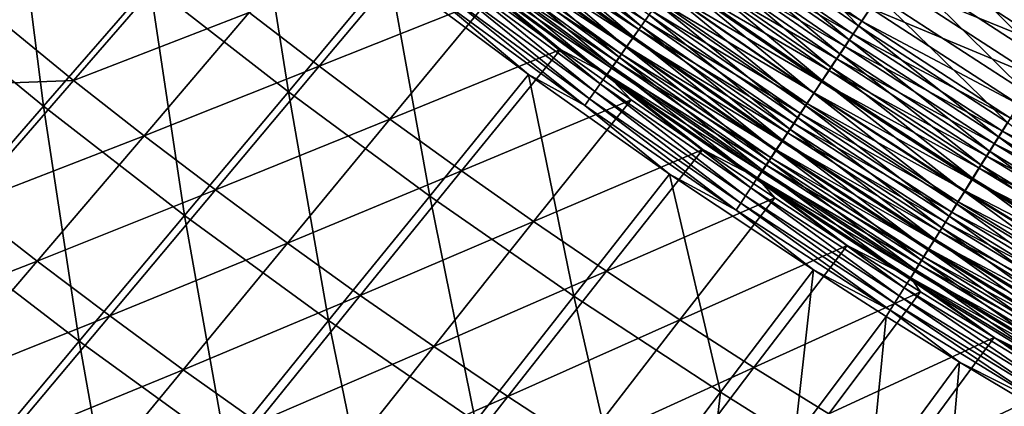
# Model space of a CAD drawing. Header units: metres. Extents: x -1 to 1402, y -1402 to 1.
# Tile 48 of 256: x 356 to 427, y -1121 to -1094. Entities that reach past the tile are written whole.
import ezdxf

# ---------------------------------------------------------------- set-up
doc = ezdxf.new("R2010")
doc.units = ezdxf.units.M

msp = doc.modelspace()

# ---------------------------------------------------------------- linework, layer by layer
at = {"layer": 'None0'}
for points in [[(365.763977, -1091.263062, -450.871429), (373.103912, -1082.618408, -479.385895), (375.684357, -1098.995483, -450.879517)], [(373.103912, -1082.618408, -479.385895), (382.886108, -1090.320068, -479.3367), (375.684357, -1098.995483, -450.879517)], [(348.265381, -1091.898804, -422.339905), (356.047119, -1083.251343, -450.865112), (358.159363, -1100.013794, -422.348053)], [(356.047119, -1083.251343, -450.865112), (365.763977, -1091.263062, -450.871429), (358.159363, -1100.013794, -422.348053)], [(407.491577, -1084.989136, -499.69516), (416.494781, -1094.261963, -498.341522), (406.039398, -1087.04541, -498.360748)], [(416.494781, -1094.261963, -498.341522), (407.491577, -1084.989136, -499.69516), (417.890167, -1092.162476, -499.680878)], [(390.778351, -1086.244385, -487.272278), (390.299957, -1086.88269, -486.229706), (401.222015, -1093.893677, -487.231781)], [(400.924194, -1094.287476, -491.264832), (390.473145, -1086.629272, -491.302277), (391.065033, -1085.839844, -492.32782)], [(390.778351, -1086.244385, -487.272278), (401.222015, -1093.893677, -487.231781), (401.704193, -1093.210571, -488.246002)], [(400.924194, -1094.287476, -491.264832), (391.065033, -1085.839844, -492.32782), (401.493591, -1093.481323, -492.293365)], [(390.299957, -1086.88269, -486.229706), (389.845276, -1087.489258, -485.157684), (400.762146, -1094.545044, -486.186279)], [(400.377319, -1095.061646, -490.199707), (389.904541, -1087.387573, -490.240204), (390.473145, -1086.629272, -491.302277)], [(390.299957, -1086.88269, -486.229706), (400.762146, -1094.545044, -486.186279), (401.222015, -1093.893677, -487.231781)], [(400.377319, -1095.061646, -490.199707), (390.473145, -1086.629272, -491.302277), (400.924194, -1094.287476, -491.264832)], [(415.819, -1095.278687, -497.60202), (405.336029, -1088.04126, -497.623932), (406.039398, -1087.04541, -498.360748)], [(405.63913, -1087.635742, -494.367096), (416.720825, -1093.950073, -495.067291), (406.271851, -1086.739258, -495.087646)], [(406.039398, -1087.04541, -498.360748), (416.494781, -1094.261963, -498.341522), (415.819, -1095.278687, -497.60202)], [(406.271851, -1086.739258, -495.087646), (416.720825, -1093.950073, -495.067291), (417.343231, -1093.012817, -495.748688)], [(421.589722, -1086.595825, -502.172363), (431.300995, -1094.52832, -501.768188), (420.829559, -1087.739624, -501.775543)], [(431.300995, -1094.52832, -501.768188), (421.589722, -1086.595825, -502.172363), (432.030029, -1093.360962, -502.166718)], [(399.853851, -1095.802612, -489.099243), (389.360168, -1088.113403, -489.142822), (389.904541, -1087.387573, -490.240204)], [(389.845276, -1087.489258, -485.157684), (389.414978, -1088.063354, -484.058167), (400.325195, -1095.16394, -485.111298)], [(389.845276, -1087.489258, -485.157684), (400.325195, -1095.16394, -485.111298), (400.762146, -1094.545044, -486.186279)], [(399.853851, -1095.802612, -489.099243), (389.904541, -1087.387573, -490.240204), (400.377319, -1095.061646, -490.199707)], [(405.63913, -1087.635742, -494.367096), (405.022461, -1088.509521, -493.605743), (416.113068, -1094.865234, -494.344116)], [(405.63913, -1087.635742, -494.367096), (416.113068, -1094.865234, -494.344116), (416.720825, -1093.950073, -495.067291)], [(429.870239, -1096.81897, -500.816467), (419.337646, -1089.984497, -500.827972), (420.829559, -1087.739624, -501.775543)], [(420.829559, -1087.739624, -501.775543), (431.300995, -1094.52832, -501.768188), (429.870239, -1096.81897, -500.816467)], [(377.890564, -1097.168579, -449.771301), (385.146759, -1088.534424, -478.234802), (372.876892, -1093.327271, -449.765991)], [(390.116119, -1092.276367, -478.207123), (385.146759, -1088.534424, -478.234802), (377.890564, -1097.168579, -449.771301)], [(389.009613, -1088.604004, -482.932983), (388.629883, -1089.110596, -481.784119), (399.52243, -1096.300903, -482.880585)], [(399.354584, -1096.509399, -487.964874), (388.840851, -1088.805908, -488.011597), (389.360168, -1088.113403, -489.142822)], [(389.414978, -1088.063354, -484.058167), (389.009613, -1088.604004, -482.932983), (399.911743, -1095.749512, -484.008759)], [(389.009613, -1088.604004, -482.932983), (399.52243, -1096.300903, -482.880585), (399.911743, -1095.749512, -484.008759)], [(399.354584, -1096.509399, -487.964874), (389.360168, -1088.113403, -489.142822), (399.853851, -1095.802612, -489.099243)], [(389.414978, -1088.063354, -484.058167), (399.911743, -1095.749512, -484.008759), (400.325195, -1095.16394, -485.111298)], [(405.022461, -1088.509521, -493.605743), (404.422699, -1089.359253, -492.804749), (415.520813, -1095.75708, -493.580017)], [(415.15918, -1096.271484, -496.817169), (404.649139, -1089.013794, -496.841949), (405.336029, -1088.04126, -497.623932)], [(405.022461, -1088.509521, -493.605743), (415.520813, -1095.75708, -493.580017), (416.113068, -1094.865234, -494.344116)], [(415.15918, -1096.271484, -496.817169), (405.336029, -1088.04126, -497.623932), (415.819, -1095.278687, -497.60202)], [(399.157837, -1096.817261, -481.728699), (388.629883, -1089.110596, -481.784119), (388.276337, -1089.582153, -480.613464)], [(398.880157, -1097.180908, -486.798523), (388.34726, -1089.464111, -486.84845), (388.840851, -1088.805908, -488.011597)], [(388.629883, -1089.110596, -481.784119), (399.157837, -1096.817261, -481.728699), (399.52243, -1096.300903, -482.880585)], [(398.880157, -1097.180908, -486.798523), (388.840851, -1088.805908, -488.011597), (399.354584, -1096.509399, -487.964874)], [(414.516144, -1097.239014, -495.987946), (403.979706, -1089.961548, -496.015686), (404.649139, -1089.013794, -496.841949)], [(414.516144, -1097.239014, -495.987946), (404.649139, -1089.013794, -496.841949), (415.15918, -1096.271484, -496.817169)], [(418.628479, -1091.077393, -496.982635), (430.470856, -1095.886475, -498.028595), (419.9617, -1089.069702, -498.039307)], [(419.9617, -1089.069702, -498.039307), (430.470856, -1095.886475, -498.028595), (431.788452, -1093.775024, -498.905121)], [(350.365784, -1090.038452, -421.20578), (342.429108, -1098.856445, -392.732971), (360.305908, -1098.172119, -421.215637)], [(350.365784, -1090.038452, -421.20578), (360.305908, -1098.172119, -421.215637), (367.9151, -1089.415405, -449.761261)], [(367.9151, -1089.415405, -449.761261), (360.305908, -1098.172119, -421.215637), (372.876892, -1093.327271, -449.765991)], [(398.431305, -1097.816162, -485.602325), (387.880096, -1090.086914, -485.655426), (388.34726, -1089.464111, -486.84845)], [(398.818573, -1097.297729, -480.555054), (388.276337, -1089.582153, -480.613464), (387.949615, -1090.017822, -479.422913)], [(390.116119, -1092.276367, -478.207123), (395.147278, -1095.960815, -478.176727), (387.949615, -1090.017822, -479.422913)], [(395.147278, -1095.960815, -478.176727), (398.505188, -1097.741455, -479.361511), (387.949615, -1090.017822, -479.422913)], [(387.949615, -1090.017822, -479.422913), (398.505188, -1097.741455, -479.361511), (398.818573, -1097.297729, -480.555054)], [(399.157837, -1096.817261, -481.728699), (388.276337, -1089.582153, -480.613464), (398.818573, -1097.297729, -480.555054)], [(398.431305, -1097.816162, -485.602325), (388.34726, -1089.464111, -486.84845), (398.880157, -1097.180908, -486.798523)], [(403.979706, -1089.961548, -496.015686), (413.890808, -1098.17981, -495.11557), (403.328583, -1090.883423, -495.146423)], [(404.422699, -1089.359253, -492.804749), (403.840546, -1090.18396, -491.96524), (414.944855, -1096.624268, -492.776123)], [(413.890808, -1098.17981, -495.11557), (403.979706, -1089.961548, -496.015686), (414.516144, -1097.239014, -495.987946)], [(404.422699, -1089.359253, -492.804749), (414.944855, -1096.624268, -492.776123), (415.520813, -1095.75708, -493.580017)], [(428.48233, -1099.041138, -499.664429), (417.890167, -1092.162476, -499.680878), (419.337646, -1089.984497, -500.827972)], [(428.48233, -1099.041138, -499.664429), (419.337646, -1089.984497, -500.827972), (429.870239, -1096.81897, -500.816467)], [(375.684357, -1098.995483, -450.879517), (382.886108, -1090.320068, -479.3367), (385.800995, -1106.444336, -450.889282)], [(382.886108, -1090.320068, -479.3367), (392.8573, -1097.751465, -479.276245), (385.800995, -1106.444336, -450.889282)], [(392.8573, -1097.751465, -479.276245), (382.886108, -1090.320068, -479.3367), (386.289093, -1092.207764, -480.626251)], [(397.612701, -1098.974731, -483.12854), (387.02771, -1091.223267, -483.188141), (387.440002, -1090.673706, -484.434662)], [(398.008575, -1098.414429, -484.378296), (387.440002, -1090.673706, -484.434662), (387.880096, -1090.086914, -485.655426)], [(397.612701, -1098.974731, -483.12854), (387.440002, -1090.673706, -484.434662), (398.008575, -1098.414429, -484.378296)], [(398.008575, -1098.414429, -484.378296), (387.880096, -1090.086914, -485.655426), (398.431305, -1097.816162, -485.602325)], [(403.840546, -1090.18396, -491.96524), (403.276886, -1090.982666, -491.08844), (414.385895, -1097.465942, -491.933655)], [(403.840546, -1090.18396, -491.96524), (414.385895, -1097.465942, -491.933655), (414.944855, -1096.624268, -492.776123)], [(358.159363, -1100.013794, -422.348053), (365.763977, -1091.263062, -450.871429), (368.262512, -1107.834717, -422.358459)], [(365.763977, -1091.263062, -450.871429), (375.684357, -1098.995483, -450.879517), (368.262512, -1107.834717, -422.358459)], [(397.244293, -1099.496094, -481.855194), (386.643829, -1091.734985, -481.917969), (387.02771, -1091.223267, -483.188141)], [(397.612701, -1098.974731, -483.12854), (397.244293, -1099.496094, -481.855194), (387.02771, -1091.223267, -483.188141)], [(413.283997, -1099.092896, -494.201324), (402.696625, -1091.778198, -494.235443), (403.328583, -1090.883423, -495.146423)], [(403.276886, -1090.982666, -491.08844), (402.732391, -1091.754028, -490.175507), (413.844757, -1098.280762, -491.053772)], [(403.276886, -1090.982666, -491.08844), (413.844757, -1098.280762, -491.053772), (414.385895, -1097.465942, -491.933655)], [(403.328583, -1090.883423, -495.146423), (413.890808, -1098.17981, -495.11557), (413.283997, -1099.092896, -494.201324)], [(417.343231, -1093.012817, -495.748688), (429.192657, -1097.934937, -496.967316), (418.628479, -1091.077393, -496.982635)], [(418.628479, -1091.077393, -496.982635), (429.192657, -1097.934937, -496.967316), (430.470856, -1095.886475, -498.028595)], [(348.265381, -1091.898804, -422.339905), (358.159363, -1100.013794, -422.348053), (350.413422, -1108.924927, -393.908661)], [(396.903992, -1099.977661, -480.560242), (386.289093, -1092.207764, -480.626251), (386.643829, -1091.734985, -481.917969)], [(397.244293, -1099.496094, -481.855194), (396.903992, -1099.977661, -480.560242), (386.643829, -1091.734985, -481.917969)], [(412.696442, -1099.976807, -493.246552), (402.084686, -1092.644531, -493.283997), (402.696625, -1091.778198, -494.235443)], [(402.732391, -1091.754028, -490.175507), (402.207916, -1092.49707, -489.227631), (413.322144, -1099.067749, -490.137665)], [(412.696442, -1099.976807, -493.246552), (402.696625, -1091.778198, -494.235443), (413.283997, -1099.092896, -494.201324)], [(402.732391, -1091.754028, -490.175507), (413.322144, -1099.067749, -490.137665), (413.844757, -1098.280762, -491.053772)], [(427.144623, -1101.182861, -498.319366), (416.494781, -1094.261963, -498.341522), (417.890167, -1092.162476, -499.680878)], [(427.144623, -1101.182861, -498.319366), (417.890167, -1092.162476, -499.680878), (428.48233, -1099.041138, -499.664429)], [(382.955078, -1100.938721, -449.77713), (390.116119, -1092.276367, -478.207123), (377.890564, -1097.168579, -449.771301)], [(395.147278, -1095.960815, -478.176727), (390.116119, -1092.276367, -478.207123), (382.955078, -1100.938721, -449.77713)], [(396.903992, -1099.977661, -480.560242), (392.8573, -1097.751465, -479.276245), (386.289093, -1092.207764, -480.626251)], [(412.129028, -1100.830566, -492.252472), (401.493591, -1093.481323, -492.293365), (402.084686, -1092.644531, -493.283997)], [(402.207916, -1092.49707, -489.227631), (401.704193, -1093.210571, -488.246002), (412.818817, -1099.825562, -489.186523)], [(412.129028, -1100.830566, -492.252472), (402.084686, -1092.644531, -493.283997), (412.696442, -1099.976807, -493.246552)], [(402.207916, -1092.49707, -489.227631), (412.818817, -1099.825562, -489.186523), (413.322144, -1099.067749, -490.137665)], [(360.305908, -1098.172119, -421.215637), (365.358276, -1102.129272, -421.221588), (372.876892, -1093.327271, -449.765991)], [(372.876892, -1093.327271, -449.765991), (365.358276, -1102.129272, -421.221588), (377.890564, -1097.168579, -449.771301)], [(411.58255, -1101.65271, -491.220428), (400.924194, -1094.287476, -491.264832), (401.493591, -1093.481323, -492.293365)], [(401.704193, -1093.210571, -488.246002), (401.222015, -1093.893677, -487.231781), (412.335541, -1100.553223, -488.201538)], [(411.58255, -1101.65271, -491.220428), (401.493591, -1093.481323, -492.293365), (412.129028, -1100.830566, -492.252472)], [(401.704193, -1093.210571, -488.246002), (412.335541, -1100.553223, -488.201538), (412.818817, -1099.825562, -489.186523)], [(416.720825, -1093.950073, -495.067291), (427.960693, -1099.90918, -495.728088), (417.343231, -1093.012817, -495.748688)], [(417.343231, -1093.012817, -495.748688), (427.960693, -1099.90918, -495.728088), (429.192657, -1097.934937, -496.967316)], [(411.057831, -1102.442139, -490.151672), (400.377319, -1095.061646, -490.199707), (400.924194, -1094.287476, -491.264832)], [(401.222015, -1093.893677, -487.231781), (400.762146, -1094.545044, -486.186279), (411.873016, -1101.249634, -487.183929)], [(411.057831, -1102.442139, -490.151672), (400.924194, -1094.287476, -491.264832), (411.58255, -1101.65271, -491.220428)], [(401.222015, -1093.893677, -487.231781), (411.873016, -1101.249634, -487.183929), (412.335541, -1100.553223, -488.201538)], [(416.494781, -1094.261963, -498.341522), (426.496887, -1102.219971, -497.576721), (415.819, -1095.278687, -497.60202)], [(416.113068, -1094.865234, -494.344116), (427.364166, -1100.865112, -495.043854), (416.720825, -1093.950073, -495.067291)], [(426.496887, -1102.219971, -497.576721), (416.494781, -1094.261963, -498.341522), (427.144623, -1101.182861, -498.319366)], [(416.720825, -1093.950073, -495.067291), (427.364166, -1100.865112, -495.043854), (427.960693, -1099.90918, -495.728088)], [(400.762146, -1094.545044, -486.186279), (400.325195, -1095.16394, -485.111298), (411.432037, -1101.913574, -486.134979)], [(400.762146, -1094.545044, -486.186279), (411.432037, -1101.913574, -486.134979), (411.873016, -1101.249634, -487.183929)], [(416.113068, -1094.865234, -494.344116), (415.520813, -1095.75708, -493.580017), (426.781738, -1101.798462, -494.317627)], [(416.113068, -1094.865234, -494.344116), (426.781738, -1101.798462, -494.317627), (427.364166, -1100.865112, -495.043854)], [(410.555634, -1103.197632, -489.047546), (399.853851, -1095.802612, -489.099243), (400.377319, -1095.061646, -490.199707)], [(400.325195, -1095.16394, -485.111298), (399.911743, -1095.749512, -484.008759), (411.013153, -1102.544189, -485.056488)], [(400.325195, -1095.16394, -485.111298), (411.013153, -1102.544189, -485.056488), (411.432037, -1101.913574, -486.134979)], [(410.555634, -1103.197632, -489.047546), (400.377319, -1095.061646, -490.199707), (411.057831, -1102.442139, -490.151672)], [(425.864502, -1103.232422, -496.788574), (415.15918, -1096.271484, -496.817169), (415.819, -1095.278687, -497.60202)], [(415.819, -1095.278687, -497.60202), (426.496887, -1102.219971, -497.576721), (425.864502, -1103.232422, -496.788574)], [(388.069519, -1104.637207, -449.783478), (395.147278, -1095.960815, -478.176727), (382.955078, -1100.938721, -449.77713)], [(400.224182, -1099.575562, -478.143738), (395.147278, -1095.960815, -478.176727), (388.069519, -1104.637207, -449.783478)], [(395.147278, -1095.960815, -478.176727), (400.224182, -1099.575562, -478.143738), (398.505188, -1097.741455, -479.361511)], [(399.52243, -1096.300903, -482.880585), (399.157837, -1096.817261, -481.728699), (410.244019, -1103.702148, -482.818726)], [(410.076813, -1103.917969, -487.909424), (399.354584, -1096.509399, -487.964874), (399.853851, -1095.802612, -489.099243)], [(399.911743, -1095.749512, -484.008759), (399.52243, -1096.300903, -482.880585), (410.616943, -1103.140747, -483.950439)], [(399.52243, -1096.300903, -482.880585), (410.244019, -1103.702148, -482.818726), (410.616943, -1103.140747, -483.950439)], [(410.076813, -1103.917969, -487.909424), (399.853851, -1095.802612, -489.099243), (410.555634, -1103.197632, -489.047546)], [(399.911743, -1095.749512, -484.008759), (410.616943, -1103.140747, -483.950439), (411.013153, -1102.544189, -485.056488)], [(425.248322, -1104.218994, -495.955902), (414.516144, -1097.239014, -495.987946), (415.15918, -1096.271484, -496.817169)], [(415.520813, -1095.75708, -493.580017), (414.944855, -1096.624268, -492.776123), (426.214294, -1102.707764, -493.550354)], [(425.248322, -1104.218994, -495.955902), (415.15918, -1096.271484, -496.817169), (425.864502, -1103.232422, -496.788574)], [(415.520813, -1095.75708, -493.580017), (426.214294, -1102.707764, -493.550354), (426.781738, -1101.798462, -494.317627)], [(409.894928, -1104.227783, -481.6633), (399.157837, -1096.817261, -481.728699), (398.818573, -1097.297729, -480.555054)], [(409.621979, -1104.602173, -486.739288), (398.880157, -1097.180908, -486.798523), (399.354584, -1096.509399, -487.964874)], [(410.244019, -1103.702148, -482.818726), (399.157837, -1096.817261, -481.728699), (409.894928, -1104.227783, -481.6633)], [(409.621979, -1104.602173, -486.739288), (399.354584, -1096.509399, -487.964874), (410.076813, -1103.917969, -487.909424)], [(414.944855, -1096.624268, -492.776123), (414.385895, -1097.465942, -491.933655), (425.662506, -1103.592041, -492.743134)], [(414.944855, -1096.624268, -492.776123), (425.662506, -1103.592041, -492.743134), (426.214294, -1102.707764, -493.550354)], [(365.358276, -1102.129272, -421.221588), (370.464081, -1106.012329, -421.22821), (377.890564, -1097.168579, -449.771301)], [(377.890564, -1097.168579, -449.771301), (370.464081, -1106.012329, -421.22821), (382.955078, -1100.938721, -449.77713)], [(385.800995, -1106.444336, -450.889282), (392.8573, -1097.751465, -479.276245), (396.108093, -1113.606934, -450.900604)], [(392.8573, -1097.751465, -479.276245), (402.955994, -1104.87146, -479.204865), (396.108093, -1113.606934, -450.900604)], [(402.955994, -1104.87146, -479.204865), (392.8573, -1097.751465, -479.276245), (396.903992, -1099.977661, -480.560242)], [(409.191772, -1105.24939, -485.539246), (398.431305, -1097.816162, -485.602325), (398.880157, -1097.180908, -486.798523)], [(398.505188, -1097.741455, -479.361511), (409.570251, -1104.716553, -480.486115), (398.818573, -1097.297729, -480.555054)], [(400.224182, -1099.575562, -478.143738), (405.340088, -1103.116211, -478.108185), (398.505188, -1097.741455, -479.361511)], [(398.505188, -1097.741455, -479.361511), (405.340088, -1103.116211, -478.108185), (409.270538, -1105.167603, -479.289093)], [(398.505188, -1097.741455, -479.361511), (409.270538, -1105.167603, -479.289093), (409.570251, -1104.716553, -480.486115)], [(398.818573, -1097.297729, -480.555054), (409.570251, -1104.716553, -480.486115), (409.894928, -1104.227783, -481.6633)], [(409.191772, -1105.24939, -485.539246), (398.880157, -1097.180908, -486.798523), (409.621979, -1104.602173, -486.739288)], [(414.385895, -1097.465942, -491.933655), (413.844757, -1098.280762, -491.053772), (425.127136, -1104.449951, -491.897217)], [(424.64917, -1105.178223, -495.079926), (413.890808, -1098.17981, -495.11557), (414.516144, -1097.239014, -495.987946)], [(414.385895, -1097.465942, -491.933655), (425.127136, -1104.449951, -491.897217), (425.662506, -1103.592041, -492.743134)], [(424.64917, -1105.178223, -495.079926), (414.516144, -1097.239014, -495.987946), (425.248322, -1104.218994, -495.955902)], [(342.429108, -1098.856445, -392.732971), (352.552643, -1107.091797, -392.744995), (360.305908, -1098.172119, -421.215637)], [(360.305908, -1098.172119, -421.215637), (352.552643, -1107.091797, -392.744995), (365.358276, -1102.129272, -421.221588)], [(408.407684, -1106.428833, -483.057831), (397.612701, -1098.974731, -483.12854), (398.008575, -1098.414429, -484.378296)], [(408.786804, -1105.858643, -484.311401), (398.008575, -1098.414429, -484.378296), (398.431305, -1097.816162, -485.602325)], [(408.407684, -1106.428833, -483.057831), (398.008575, -1098.414429, -484.378296), (408.786804, -1105.858643, -484.311401)], [(408.786804, -1105.858643, -484.311401), (398.431305, -1097.816162, -485.602325), (409.191772, -1105.24939, -485.539246)], [(413.890808, -1098.17981, -495.11557), (424.067841, -1106.109009, -494.161957), (413.283997, -1099.092896, -494.201324)], [(413.844757, -1098.280762, -491.053772), (413.322144, -1099.067749, -490.137665), (424.608887, -1105.280518, -491.013794)], [(413.844757, -1098.280762, -491.053772), (424.608887, -1105.280518, -491.013794), (425.127136, -1104.449951, -491.897217)], [(424.067841, -1106.109009, -494.161957), (413.890808, -1098.17981, -495.11557), (424.64917, -1105.178223, -495.079926)], [(368.262512, -1107.834717, -422.358459), (375.684357, -1098.995483, -450.879517), (378.567078, -1115.357544, -422.371002)], [(375.684357, -1098.995483, -450.879517), (385.800995, -1106.444336, -450.889282), (378.567078, -1115.357544, -422.371002)], [(408.055084, -1106.959229, -481.78064), (397.244293, -1099.496094, -481.855194), (397.612701, -1098.974731, -483.12854)], [(408.407684, -1106.428833, -483.057831), (408.055084, -1106.959229, -481.78064), (397.612701, -1098.974731, -483.12854)], [(423.505127, -1107.009888, -493.203278), (412.696442, -1099.976807, -493.246552), (413.283997, -1099.092896, -494.201324)], [(413.322144, -1099.067749, -490.137665), (412.818817, -1099.825562, -489.186523), (424.108521, -1106.082397, -490.094025)], [(413.283997, -1099.092896, -494.201324), (424.067841, -1106.109009, -494.161957), (423.505127, -1107.009888, -493.203278)], [(413.322144, -1099.067749, -490.137665), (424.108521, -1106.082397, -490.094025), (424.608887, -1105.280518, -491.013794)], [(393.232819, -1108.263306, -449.790375), (400.224182, -1099.575562, -478.143738), (388.069519, -1104.637207, -449.783478)], [(405.340088, -1103.116211, -478.108185), (400.224182, -1099.575562, -478.143738), (393.232819, -1108.263306, -449.790375)], [(407.729584, -1107.448853, -480.481903), (396.903992, -1099.977661, -480.560242), (397.244293, -1099.496094, -481.855194)], [(408.055084, -1106.959229, -481.78064), (407.729584, -1107.448853, -480.481903), (397.244293, -1099.496094, -481.855194)], [(412.818817, -1099.825562, -489.186523), (412.335541, -1100.553223, -488.201538), (423.626709, -1106.854492, -489.13913)], [(412.818817, -1099.825562, -489.186523), (423.626709, -1106.854492, -489.13913), (424.108521, -1106.082397, -490.094025)], [(350.413422, -1108.924927, -393.908661), (358.159363, -1100.013794, -422.348053), (360.707306, -1116.835083, -393.919769)], [(358.159363, -1100.013794, -422.348053), (368.262512, -1107.834717, -422.358459), (360.707306, -1116.835083, -393.919769)], [(407.729584, -1107.448853, -480.481903), (402.955994, -1104.87146, -479.204865), (396.903992, -1099.977661, -480.560242)], [(412.335541, -1100.553223, -488.201538), (411.873016, -1101.249634, -487.183929), (423.164185, -1107.595703, -488.15033)], [(422.961761, -1107.879883, -492.205231), (412.129028, -1100.830566, -492.252472), (412.696442, -1099.976807, -493.246552)], [(412.335541, -1100.553223, -488.201538), (423.164185, -1107.595703, -488.15033), (423.626709, -1106.854492, -489.13913)], [(422.961761, -1107.879883, -492.205231), (412.696442, -1099.976807, -493.246552), (423.505127, -1107.009888, -493.203278)], [(370.464081, -1106.012329, -421.22821), (375.622253, -1109.820801, -421.235504), (382.955078, -1100.938721, -449.77713)], [(382.955078, -1100.938721, -449.77713), (375.622253, -1109.820801, -421.235504), (388.069519, -1104.637207, -449.783478)], [(411.873016, -1101.249634, -487.183929), (411.432037, -1101.913574, -486.134979), (422.72171, -1108.30481, -487.128784)], [(422.438568, -1108.717529, -491.169098), (411.58255, -1101.65271, -491.220428), (412.129028, -1100.830566, -492.252472)], [(411.873016, -1101.249634, -487.183929), (422.72171, -1108.30481, -487.128784), (423.164185, -1107.595703, -488.15033)], [(422.438568, -1108.717529, -491.169098), (412.129028, -1100.830566, -492.252472), (422.961761, -1107.879883, -492.205231)], [(437.360535, -1108.85791, -497.548065), (426.496887, -1102.219971, -497.576721), (427.144623, -1101.182861, -498.319366)], [(426.781738, -1101.798462, -494.317627), (438.192749, -1107.477661, -495.017273), (427.364166, -1100.865112, -495.043854)], [(411.432037, -1101.913574, -486.134979), (411.013153, -1102.544189, -485.056488), (422.299927, -1108.980713, -486.075867)], [(421.93634, -1109.521606, -490.096161), (411.057831, -1102.442139, -490.151672), (411.58255, -1101.65271, -491.220428)], [(411.432037, -1101.913574, -486.134979), (422.299927, -1108.980713, -486.075867), (422.72171, -1108.30481, -487.128784)], [(421.93634, -1109.521606, -490.096161), (411.58255, -1101.65271, -491.220428), (422.438568, -1108.717529, -491.169098)], [(426.781738, -1101.798462, -494.317627), (426.214294, -1102.707764, -493.550354), (437.636047, -1108.428589, -494.287628)], [(426.781738, -1101.798462, -494.317627), (437.636047, -1108.428589, -494.287628), (438.192749, -1107.477661, -495.017273)], [(352.552643, -1107.091797, -392.744995), (357.69989, -1111.094482, -392.752228), (365.358276, -1102.129272, -421.221588)], [(365.358276, -1102.129272, -421.221588), (357.69989, -1111.094482, -392.752228), (370.464081, -1106.012329, -421.22821)], [(421.455841, -1110.290894, -488.987762), (410.555634, -1103.197632, -489.047546), (411.057831, -1102.442139, -490.151672)], [(411.013153, -1102.544189, -485.056488), (410.616943, -1103.140747, -483.950439), (421.899445, -1109.622437, -484.993378)], [(411.013153, -1102.544189, -485.056488), (421.899445, -1109.622437, -484.993378), (422.299927, -1108.980713, -486.075867)], [(421.455841, -1110.290894, -488.987762), (411.057831, -1102.442139, -490.151672), (421.93634, -1109.521606, -490.096161)], [(426.214294, -1102.707764, -493.550354), (425.662506, -1103.592041, -492.743134), (437.09375, -1109.35498, -493.516754)], [(426.496887, -1102.219971, -497.576721), (436.755981, -1109.889526, -496.756165), (425.864502, -1103.232422, -496.788574)], [(426.214294, -1102.707764, -493.550354), (437.09375, -1109.35498, -493.516754), (437.636047, -1108.428589, -494.287628)], [(436.755981, -1109.889526, -496.756165), (426.496887, -1102.219971, -497.576721), (437.360535, -1108.85791, -497.548065)], [(398.444, -1111.816406, -449.797821), (405.340088, -1103.116211, -478.108185), (393.232819, -1108.263306, -449.790375)], [(410.493896, -1106.58252, -478.070099), (405.340088, -1103.116211, -478.108185), (398.444, -1111.816406, -449.797821)], [(405.340088, -1103.116211, -478.108185), (410.493896, -1106.58252, -478.070099), (409.270538, -1105.167603, -479.289093)], [(420.997803, -1111.024292, -487.845306), (410.076813, -1103.917969, -487.909424), (410.555634, -1103.197632, -489.047546)], [(410.616943, -1103.140747, -483.950439), (410.244019, -1103.702148, -482.818726), (421.520782, -1110.229248, -483.88327)], [(420.997803, -1111.024292, -487.845306), (410.555634, -1103.197632, -489.047546), (421.455841, -1110.290894, -488.987762)], [(410.616943, -1103.140747, -483.950439), (421.520782, -1110.229248, -483.88327), (421.899445, -1109.622437, -484.993378)], [(436.167023, -1110.894531, -495.919586), (425.248322, -1104.218994, -495.955902), (425.864502, -1103.232422, -496.788574)], [(425.864502, -1103.232422, -496.788574), (436.755981, -1109.889526, -496.756165), (436.167023, -1110.894531, -495.919586)], [(420.562897, -1111.720581, -486.670807), (409.621979, -1104.602173, -486.739288), (410.076813, -1103.917969, -487.909424)], [(421.164551, -1110.800171, -482.747498), (410.244019, -1103.702148, -482.818726), (409.894928, -1104.227783, -481.6633)], [(420.562897, -1111.720581, -486.670807), (410.076813, -1103.917969, -487.909424), (420.997803, -1111.024292, -487.845306)], [(410.244019, -1103.702148, -482.818726), (421.164551, -1110.800171, -482.747498), (421.520782, -1110.229248, -483.88327)], [(425.662506, -1103.592041, -492.743134), (425.127136, -1104.449951, -491.897217), (436.566528, -1110.255615, -492.705811)], [(425.662506, -1103.592041, -492.743134), (436.566528, -1110.255615, -492.705811), (437.09375, -1109.35498, -493.516754)], [(375.622253, -1109.820801, -421.235504), (380.831757, -1113.553833, -421.243469), (388.069519, -1104.637207, -449.783478)], [(388.069519, -1104.637207, -449.783478), (380.831757, -1113.553833, -421.243469), (393.232819, -1108.263306, -449.790375)], [(420.151672, -1112.378906, -485.466339), (409.191772, -1105.24939, -485.539246), (409.621979, -1104.602173, -486.739288)], [(409.570251, -1104.716553, -480.486115), (409.270538, -1105.167603, -479.289093), (420.521454, -1111.830688, -480.406769)], [(409.570251, -1104.716553, -480.486115), (420.831238, -1111.334229, -481.588013), (409.894928, -1104.227783, -481.6633)], [(420.831238, -1111.334229, -481.588013), (409.570251, -1104.716553, -480.486115), (420.521454, -1111.830688, -480.406769)], [(420.151672, -1112.378906, -485.466339), (409.621979, -1104.602173, -486.739288), (420.562897, -1111.720581, -486.670807)], [(409.894928, -1104.227783, -481.6633), (420.831238, -1111.334229, -481.588013), (421.164551, -1110.800171, -482.747498)], [(425.127136, -1104.449951, -491.897217), (424.608887, -1105.280518, -491.013794), (436.055054, -1111.129272, -491.855988)], [(435.594452, -1111.871582, -495.03949), (424.64917, -1105.178223, -495.079926), (425.248322, -1104.218994, -495.955902)], [(425.127136, -1104.449951, -491.897217), (436.055054, -1111.129272, -491.855988), (436.566528, -1110.255615, -492.705811)], [(435.594452, -1111.871582, -495.03949), (425.248322, -1104.218994, -495.955902), (436.167023, -1110.894531, -495.919586)], [(396.108093, -1113.606934, -450.900604), (402.955994, -1104.87146, -479.204865), (406.599792, -1120.480835, -450.913422)], [(402.955994, -1104.87146, -479.204865), (413.253052, -1111.733521, -479.121979), (406.599792, -1120.480835, -450.913422)], [(413.253052, -1111.733521, -479.121979), (402.955994, -1104.87146, -479.204865), (407.729584, -1107.448853, -480.481903)], [(419.764771, -1112.998413, -484.234039), (408.786804, -1105.858643, -484.311401), (409.191772, -1105.24939, -485.539246)], [(419.764771, -1112.998413, -484.234039), (409.191772, -1105.24939, -485.539246), (420.151672, -1112.378906, -485.466339)], [(409.270538, -1105.167603, -479.289093), (410.493896, -1106.58252, -478.070099), (415.684509, -1109.974243, -478.02948)], [(409.270538, -1105.167603, -479.289093), (415.684509, -1109.974243, -478.02948), (420.235687, -1112.288574, -479.205719)], [(420.521454, -1111.830688, -480.406769), (409.270538, -1105.167603, -479.289093), (420.235687, -1112.288574, -479.205719)], [(435.039032, -1112.819458, -494.117279), (424.067841, -1106.109009, -494.161957), (424.64917, -1105.178223, -495.079926)], [(424.608887, -1105.280518, -491.013794), (424.108521, -1106.082397, -490.094025), (435.560089, -1111.974731, -490.968536)], [(424.608887, -1105.280518, -491.013794), (435.560089, -1111.974731, -490.968536), (436.055054, -1111.129272, -491.855988)], [(435.039032, -1112.819458, -494.117279), (424.64917, -1105.178223, -495.079926), (435.594452, -1111.871582, -495.03949)], [(357.69989, -1111.094482, -392.752228), (362.902588, -1115.019409, -392.760284), (370.464081, -1106.012329, -421.22821)], [(370.464081, -1106.012329, -421.22821), (362.902588, -1115.019409, -392.760284), (375.622253, -1109.820801, -421.235504)], [(419.402802, -1113.578003, -482.976013), (408.407684, -1106.428833, -483.057831), (408.786804, -1105.858643, -484.311401)], [(419.402802, -1113.578003, -482.976013), (408.786804, -1105.858643, -484.311401), (419.764771, -1112.998413, -484.234039)], [(424.067841, -1106.109009, -494.161957), (434.501465, -1113.736816, -493.154236), (423.505127, -1107.009888, -493.203278)], [(424.108521, -1106.082397, -490.094025), (423.626709, -1106.854492, -489.13913), (435.082275, -1112.791016, -490.044647)], [(434.501465, -1113.736816, -493.154236), (424.067841, -1106.109009, -494.161957), (435.039032, -1112.819458, -494.117279)], [(424.108521, -1106.082397, -490.094025), (435.082275, -1112.791016, -490.044647), (435.560089, -1111.974731, -490.968536)], [(378.567078, -1115.357544, -422.371002), (385.800995, -1106.444336, -450.889282), (389.067017, -1122.579834, -422.38562)], [(385.800995, -1106.444336, -450.889282), (396.108093, -1113.606934, -450.900604), (389.067017, -1122.579834, -422.38562)], [(403.701965, -1115.296143, -449.805756), (410.493896, -1106.58252, -478.070099), (398.444, -1111.816406, -449.797821)], [(415.684509, -1109.974243, -478.02948), (410.493896, -1106.58252, -478.070099), (403.701965, -1115.296143, -449.805756)], [(418.75589, -1114.613647, -480.391266), (407.729584, -1107.448853, -480.481903), (408.055084, -1106.959229, -481.78064)], [(419.066284, -1114.116699, -481.694397), (408.055084, -1106.959229, -481.78064), (408.407684, -1106.428833, -483.057831)], [(419.066284, -1114.116699, -481.694397), (418.75589, -1114.613647, -480.391266), (408.055084, -1106.959229, -481.78064)], [(419.402802, -1113.578003, -482.976013), (419.066284, -1114.116699, -481.694397), (408.407684, -1106.428833, -483.057831)], [(423.626709, -1106.854492, -489.13913), (423.164185, -1107.595703, -488.15033), (434.622314, -1113.576782, -489.08551)], [(423.626709, -1106.854492, -489.13913), (434.622314, -1113.576782, -489.08551), (435.082275, -1112.791016, -490.044647)], [(352.552643, -1107.091797, -392.744995), (344.65451, -1116.172241, -364.356262), (357.69989, -1111.094482, -392.752228)], [(418.75589, -1114.613647, -480.391266), (413.253052, -1111.733521, -479.121979), (407.729584, -1107.448853, -480.481903)], [(423.164185, -1107.595703, -488.15033), (422.72171, -1108.30481, -487.128784), (434.180878, -1114.330811, -488.092377)], [(433.982544, -1114.622437, -492.151672), (422.961761, -1107.879883, -492.205231), (423.505127, -1107.009888, -493.203278)], [(423.164185, -1107.595703, -488.15033), (434.180878, -1114.330811, -488.092377), (434.622314, -1113.576782, -489.08551)], [(423.505127, -1107.009888, -493.203278), (434.501465, -1113.736816, -493.154236), (433.982544, -1114.622437, -492.151672)], [(360.707306, -1116.835083, -393.919769), (368.262512, -1107.834717, -422.358459), (371.209717, -1124.432495, -393.933228)], [(368.262512, -1107.834717, -422.358459), (378.567078, -1115.357544, -422.371002), (371.209717, -1124.432495, -393.933228)], [(380.831757, -1113.553833, -421.243469), (386.091492, -1117.211182, -421.252106), (393.232819, -1108.263306, -449.790375)], [(393.232819, -1108.263306, -449.790375), (386.091492, -1117.211182, -421.252106), (398.444, -1111.816406, -449.797821)], [(422.72171, -1108.30481, -487.128784), (422.299927, -1108.980713, -486.075867), (433.758728, -1115.052124, -487.066437)], [(433.483002, -1115.474854, -491.11087), (422.438568, -1108.717529, -491.169098), (422.961761, -1107.879883, -492.205231)], [(422.72171, -1108.30481, -487.128784), (433.758728, -1115.052124, -487.066437), (434.180878, -1114.330811, -488.092377)], [(433.483002, -1115.474854, -491.11087), (422.961761, -1107.879883, -492.205231), (433.982544, -1114.622437, -492.151672)], [(350.413422, -1108.924927, -393.908661), (360.707306, -1116.835083, -393.919769), (353.014526, -1125.996338, -365.562592)], [(422.299927, -1108.980713, -486.075867), (421.899445, -1109.622437, -484.993378), (433.356476, -1115.739258, -486.009033)], [(433.003601, -1116.292969, -490.033203), (421.93634, -1109.521606, -490.096161), (422.438568, -1108.717529, -491.169098)], [(422.299927, -1108.980713, -486.075867), (433.356476, -1115.739258, -486.009033), (433.758728, -1115.052124, -487.066437)], [(433.003601, -1116.292969, -490.033203), (422.438568, -1108.717529, -491.169098), (433.483002, -1115.474854, -491.11087)], [(432.545105, -1117.075562, -488.919952), (421.455841, -1110.290894, -488.987762), (421.93634, -1109.521606, -490.096161)], [(421.899445, -1109.622437, -484.993378), (421.520782, -1110.229248, -483.88327), (432.97467, -1116.391602, -484.921997)], [(421.899445, -1109.622437, -484.993378), (432.97467, -1116.391602, -484.921997), (433.356476, -1115.739258, -486.009033)], [(432.545105, -1117.075562, -488.919952), (421.93634, -1109.521606, -490.096161), (433.003601, -1116.292969, -490.033203)], [(362.902588, -1115.019409, -392.760284), (368.159515, -1118.866089, -392.769165), (375.622253, -1109.820801, -421.235504)], [(375.622253, -1109.820801, -421.235504), (368.159515, -1118.866089, -392.769165), (380.831757, -1113.553833, -421.243469)], [(409.005676, -1118.701782, -449.814209), (415.684509, -1109.974243, -478.02948), (403.701965, -1115.296143, -449.805756)], [(420.913635, -1113.292847, -477.986328), (415.684509, -1109.974243, -478.02948), (409.005676, -1118.701782, -449.814209)], [(415.684509, -1109.974243, -478.02948), (420.913635, -1113.292847, -477.986328), (420.235687, -1112.288574, -479.205719)], [(432.108215, -1117.821167, -487.772583), (420.997803, -1111.024292, -487.845306), (421.455841, -1110.290894, -488.987762)], [(421.520782, -1110.229248, -483.88327), (421.164551, -1110.800171, -482.747498), (432.613861, -1117.008057, -483.807312)], [(432.108215, -1117.821167, -487.772583), (421.455841, -1110.290894, -488.987762), (432.545105, -1117.075562, -488.919952)], [(421.520782, -1110.229248, -483.88327), (432.613861, -1117.008057, -483.807312), (432.97467, -1116.391602, -484.921997)], [(344.65451, -1116.172241, -364.356262), (349.900269, -1120.220581, -364.364624), (357.69989, -1111.094482, -392.752228)], [(357.69989, -1111.094482, -392.752228), (349.900269, -1120.220581, -364.364624), (362.902588, -1115.019409, -392.760284)], [(431.693542, -1118.528931, -486.593109), (420.562897, -1111.720581, -486.670807), (420.997803, -1111.024292, -487.845306)], [(420.831238, -1111.334229, -481.588013), (432.274567, -1117.587646, -482.666931), (421.164551, -1110.800171, -482.747498)], [(431.693542, -1118.528931, -486.593109), (420.997803, -1111.024292, -487.845306), (432.108215, -1117.821167, -487.772583)], [(421.164551, -1110.800171, -482.747498), (432.274567, -1117.587646, -482.666931), (432.613861, -1117.008057, -483.807312)], [(386.091492, -1117.211182, -421.252106), (391.400391, -1120.791992, -421.261353), (398.444, -1111.816406, -449.797821)], [(398.444, -1111.816406, -449.797821), (391.400391, -1120.791992, -421.261353), (403.701965, -1115.296143, -449.805756)], [(406.599792, -1120.480835, -450.913422), (413.253052, -1111.733521, -479.121979), (411.913025, -1123.808716, -450.92038)], [(411.913025, -1123.808716, -450.92038), (413.253052, -1111.733521, -479.121979), (418.47406, -1115.065918, -479.076172)], [(418.75589, -1114.613647, -480.391266), (418.47406, -1115.065918, -479.076172), (413.253052, -1111.733521, -479.121979)], [(431.301636, -1119.197754, -485.383606), (420.151672, -1112.378906, -485.466339), (420.562897, -1111.720581, -486.670807)], [(420.521454, -1111.830688, -480.406769), (420.235687, -1112.288574, -479.205719), (431.662659, -1118.633179, -480.317047)], [(420.831238, -1111.334229, -481.588013), (420.521454, -1111.830688, -480.406769), (431.957336, -1118.129761, -481.502869)], [(420.521454, -1111.830688, -480.406769), (431.662659, -1118.633179, -480.317047), (431.957336, -1118.129761, -481.502869)], [(431.301636, -1119.197754, -485.383606), (420.562897, -1111.720581, -486.670807), (431.693542, -1118.528931, -486.593109)], [(420.831238, -1111.334229, -481.588013), (431.957336, -1118.129761, -481.502869), (432.274567, -1117.587646, -482.666931)], [(430.933105, -1119.826782, -484.14624), (419.764771, -1112.998413, -484.234039), (420.151672, -1112.378906, -485.466339)], [(430.933105, -1119.826782, -484.14624), (420.151672, -1112.378906, -485.466339), (431.301636, -1119.197754, -485.383606)], [(420.235687, -1112.288574, -479.205719), (420.913635, -1113.292847, -477.986328), (426.204651, -1116.552979, -477.94043)], [(420.235687, -1112.288574, -479.205719), (426.204651, -1116.552979, -477.94043), (431.391113, -1119.09729, -479.11145)], [(420.235687, -1112.288574, -479.205719), (431.391113, -1119.09729, -479.11145), (431.662659, -1118.633179, -480.317047)], [(414.354065, -1122.032959, -449.823151), (420.913635, -1113.292847, -477.986328), (409.005676, -1118.701782, -449.814209)], [(426.204651, -1116.552979, -477.94043), (420.913635, -1113.292847, -477.986328), (414.354065, -1122.032959, -449.823151)], [(430.588501, -1120.414917, -482.883179), (419.402802, -1113.578003, -482.976013), (419.764771, -1112.998413, -484.234039)], [(430.588501, -1120.414917, -482.883179), (419.764771, -1112.998413, -484.234039), (430.933105, -1119.826782, -484.14624)], [(368.159515, -1118.866089, -392.769165), (373.469604, -1122.633911, -392.778809), (380.831757, -1113.553833, -421.243469)], [(380.831757, -1113.553833, -421.243469), (373.469604, -1122.633911, -392.778809), (386.091492, -1117.211182, -421.252106)], [(389.067017, -1122.579834, -422.38562), (396.108093, -1113.606934, -450.900604), (399.756226, -1129.49939, -422.402161)], [(396.108093, -1113.606934, -450.900604), (406.599792, -1120.480835, -450.913422), (399.756226, -1129.49939, -422.402161)], [(419.402802, -1113.578003, -482.976013), (430.268402, -1120.961304, -481.596497), (419.066284, -1114.116699, -481.694397)], [(430.268402, -1120.961304, -481.596497), (419.402802, -1113.578003, -482.976013), (430.588501, -1120.414917, -482.883179)], [(423.717224, -1118.316406, -479.027679), (418.47406, -1115.065918, -479.076172), (418.75589, -1114.613647, -480.391266)], [(419.066284, -1114.116699, -481.694397), (429.973358, -1121.464966, -480.288391), (418.75589, -1114.613647, -480.391266)], [(429.973358, -1121.464966, -480.288391), (423.717224, -1118.316406, -479.027679), (418.75589, -1114.613647, -480.391266)], [(430.268402, -1120.961304, -481.596497), (429.973358, -1121.464966, -480.288391), (419.066284, -1114.116699, -481.694397)], [(349.900269, -1120.220581, -364.364624), (355.203766, -1124.187744, -364.373901), (362.902588, -1115.019409, -392.760284)], [(362.902588, -1115.019409, -392.760284), (355.203766, -1124.187744, -364.373901), (368.159515, -1118.866089, -392.769165)], [(371.209717, -1124.432495, -393.933228), (378.567078, -1115.357544, -422.371002), (381.914001, -1131.714966, -393.948883)], [(378.567078, -1115.357544, -422.371002), (389.067017, -1122.579834, -422.38562), (381.914001, -1131.714966, -393.948883)], [(391.400391, -1120.791992, -421.261353), (396.757324, -1124.295898, -421.271271), (403.701965, -1115.296143, -449.805756)], [(403.701965, -1115.296143, -449.805756), (396.757324, -1124.295898, -421.271271), (409.005676, -1118.701782, -449.814209)], [(411.913025, -1123.808716, -450.92038), (418.47406, -1115.065918, -479.076172), (417.269989, -1127.063354, -450.927643)], [(418.47406, -1115.065918, -479.076172), (423.717224, -1118.316406, -479.027679), (417.269989, -1127.063354, -450.927643)], [(353.014526, -1125.996338, -365.562592), (360.707306, -1116.835083, -393.919769), (363.723511, -1133.668701, -365.576324)], [(360.707306, -1116.835083, -393.919769), (371.209717, -1124.432495, -393.933228), (363.723511, -1133.668701, -365.576324)], [(419.746033, -1125.289063, -449.832611), (426.204651, -1116.552979, -477.94043), (414.354065, -1122.032959, -449.823151)], [(431.535583, -1119.740723, -477.891937), (426.204651, -1116.552979, -477.94043), (419.746033, -1125.289063, -449.832611)], [(426.204651, -1116.552979, -477.94043), (431.535583, -1119.740723, -477.891937), (431.391113, -1119.09729, -479.11145)], [(373.469604, -1122.633911, -392.778809), (378.831635, -1126.322266, -392.789276), (386.091492, -1117.211182, -421.252106)], [(386.091492, -1117.211182, -421.252106), (378.831635, -1126.322266, -392.789276), (391.400391, -1120.791992, -421.261353)], [(355.203766, -1124.187744, -364.373901), (360.563751, -1128.072876, -364.384094), (368.159515, -1118.866089, -392.769165)], [(368.159515, -1118.866089, -392.769165), (360.563751, -1128.072876, -364.384094), (373.469604, -1122.633911, -392.778809)], [(396.757324, -1124.295898, -421.271271), (402.161102, -1127.722168, -421.281799), (409.005676, -1118.701782, -449.814209)], [(409.005676, -1118.701782, -449.814209), (402.161102, -1127.722168, -421.281799), (414.354065, -1122.032959, -449.823151)], [(417.269989, -1127.063354, -450.927643), (423.717224, -1118.316406, -479.027679), (422.669739, -1130.244385, -450.935211)], [(423.717224, -1118.316406, -479.027679), (429.004791, -1121.499146, -478.976288), (422.669739, -1130.244385, -450.935211)], [(429.973358, -1121.464966, -480.288391), (429.004791, -1121.499146, -478.976288), (423.717224, -1118.316406, -479.027679)], [(425.180542, -1128.469727, -449.84256), (431.535583, -1119.740723, -477.891937), (419.746033, -1125.289063, -449.832611)], [(436.905487, -1122.855713, -477.840912), (431.535583, -1119.740723, -477.891937), (425.180542, -1128.469727, -449.84256)], [(378.831635, -1126.322266, -392.789276), (384.244476, -1129.93042, -392.800476), (391.400391, -1120.791992, -421.261353)], [(391.400391, -1120.791992, -421.261353), (384.244476, -1129.93042, -392.800476), (396.757324, -1124.295898, -421.271271)], [(399.756226, -1129.49939, -422.402161), (406.599792, -1120.480835, -450.913422), (405.169922, -1132.844849, -422.411102)], [(405.169922, -1132.844849, -422.411102), (406.599792, -1120.480835, -450.913422), (411.913025, -1123.808716, -450.92038)]]:
    msp.add_3dface(points, dxfattribs=at)

doc.saveas('drawing.dxf')
